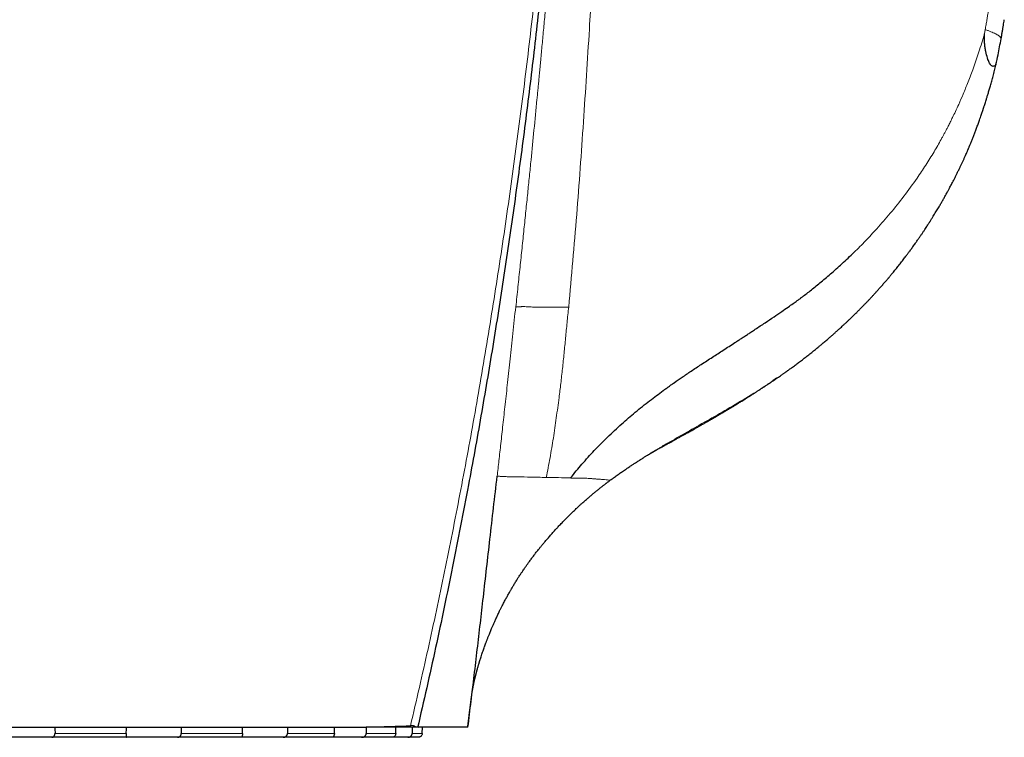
# Model space of a CAD drawing. Header units: millimetres. Extents: x 8 to 1329, y 12 to 1074.
# Tile 139 of 256: x 706 to 755, y 756 to 792. Entities that reach past the tile are written whole.
import ezdxf

# ---------------------------------------------------------------- set-up
doc = ezdxf.new("R2010")
doc.units = ezdxf.units.MM

msp = doc.modelspace()

# ---------------------------------------------------------------- linework, layer by layer
at = {"color": 252, "linetype": 'Continuous', "lineweight": 0}
for p, q in [((754.247, 791.238), (754.209, 791.022)), ((708.031, 756.288), (711.574, 756.288)), ((714.306, 756.288), (717.349, 756.288)), ((719.579, 756.288), (721.914, 756.288)), ((723.491, 756.288), (724.959, 756.288)), ((725.692, 756.666), (725.692, 756.592)), ((725.775, 756.288), (726.276, 756.288))]:
    msp.add_line(p, q, dxfattribs=at)
at = {"color": 7, "linetype": 'Continuous', "lineweight": 30}
for p, q in [((743.876, 773.924), (743.688, 773.793)), ((735.596, 768.85), (735.596, 768.849)), ((723.472, 756.592), (723.49, 756.592)), ((726.051, 756.592), (725.994, 756.592)), ((726.276, 756.288), (726.281, 756.592)), ((707.871, 756.092), (705.043, 756.092)), ((711.576, 756.092), (707.871, 756.092)), ((714.11, 756.092), (711.576, 756.092)), ((717.292, 756.092), (714.11, 756.092)), ((719.362, 756.092), (717.292, 756.092)), ((721.803, 756.092), (719.362, 756.092)), ((723.266, 756.092), (721.803, 756.092)), ((724.801, 756.092), (723.266, 756.092)), ((725.559, 756.092), (724.801, 756.092)), ((726.082, 756.092), (725.559, 756.092))]:
    msp.add_line(p, q, dxfattribs=at)
at = {"color": 7, "linetype": 'Continuous', "lineweight": 30, "flags": 128}
for points in [[(708.029, 756.592), (708.03, 756.514), (708.031, 756.288)], [(711.574, 756.288), (711.578, 756.514), (711.579, 756.592)], [(714.306, 756.592), (714.306, 756.514), (714.306, 756.288)], [(717.349, 756.288), (717.353, 756.514), (717.355, 756.592)], [(719.581, 756.592), (719.58, 756.514), (719.579, 756.288)], [(721.914, 756.288), (721.919, 756.514), (721.92, 756.592)], [(723.494, 756.59), (723.494, 756.514), (723.491, 756.288)], [(724.959, 756.288), (724.963, 756.514), (724.965, 756.592)], [(725.78, 756.592), (725.779, 756.514), (725.775, 756.288)]]:
    msp.add_lwpolyline(points, dxfattribs=at)
at = {"color": 252, "linetype": 'Continuous', "lineweight": 0}
for points, knots in [([(725.692, 756.666), (725.84, 757.3), (726.136, 758.566), (726.566, 760.476), (726.984, 762.393), (727.388, 764.32), (727.776, 766.242), (728.15, 768.159), (728.51, 770.071), (728.858, 771.989), (729.196, 773.927), (729.526, 775.886), (729.846, 777.867), (730.154, 779.853), (730.45, 781.842), (730.732, 783.828), (731.002, 785.811), (731.259, 787.791), (731.504, 789.77), (731.738, 791.752), (731.96, 793.739), (732.17, 795.73), (732.37, 797.724), (732.558, 799.721), (732.74, 801.788), (732.915, 803.925), (733.082, 806.132), (733.235, 808.344), (733.375, 810.561), (733.457, 812.041), (733.498, 812.781)], [0, 0, 0, 0, 0.035309, 0.070641, 0.105986, 0.141337, 0.176688, 0.211402, 0.246105, 0.280802, 0.315516, 0.35098, 0.386504, 0.422049, 0.457536, 0.492888, 0.528052, 0.563073, 0.598016, 0.632946, 0.667893, 0.702851, 0.737807, 0.772752, 0.807688, 0.846115, 0.88455, 0.923003, 0.961483, 1, 1, 1, 1]), ([(730.926, 777.469), (730.961, 777.801), (731.031, 778.457), (731.134, 779.432), (731.234, 780.385), (731.33, 781.316), (731.424, 782.224), (731.513, 783.099), (731.599, 783.946), (731.704, 784.991), (731.83, 786.264), (731.936, 787.352), (732.003, 788.04), (732.029, 788.313), (732.055, 788.587), (732.078, 788.826), (732.114, 789.206), (732.165, 789.75), (732.236, 790.51), (732.311, 791.326), (732.39, 792.191), (732.471, 793.105), (732.54, 793.895), (732.596, 794.547), (732.639, 795.051), (732.682, 795.566), (732.725, 796.093), (732.769, 796.632), (732.814, 797.183), (732.858, 797.746), (732.908, 798.373), (732.959, 799.044), (733.011, 799.736), (733.058, 800.376), (733.101, 800.965), (733.135, 801.442), (733.162, 801.817), (733.177, 802.042), (733.188, 802.194), (733.194, 802.277), (733.199, 802.359), (733.205, 802.445), (733.222, 802.681), (733.248, 803.063), (733.289, 803.676), (733.335, 804.357), (733.383, 805.096), (733.427, 805.791), (733.471, 806.48), (733.518, 807.237), (733.568, 808.056), (733.618, 808.903), (733.665, 809.721), (733.709, 810.514), (733.748, 811.29), (733.775, 811.838), (733.787, 812.123), (733.789, 812.161)], [0, 0, 0, 0, 0.028532, 0.056447, 0.083756, 0.110448, 0.136476, 0.161799, 0.185689, 0.20928, 0.251636, 0.295163, 0.302953, 0.310783, 0.318652, 0.326522, 0.331393, 0.351352, 0.373353, 0.396761, 0.421579, 0.447807, 0.475448, 0.489539, 0.50397, 0.518742, 0.533855, 0.549309, 0.565104, 0.581239, 0.597715, 0.619029, 0.638858, 0.657202, 0.674059, 0.689429, 0.698156, 0.706318, 0.708767, 0.71116, 0.713497, 0.715778, 0.718549, 0.733838, 0.74856, 0.771254, 0.792458, 0.812175, 0.831191, 0.852065, 0.877798, 0.902552, 0.926353, 0.950045, 0.973413, 0.996474, 1, 1, 1, 1]), ([(735.386, 805.092), (735.319, 803.941), (735.186, 801.64), (734.986, 798.186), (734.787, 794.73), (734.561, 790.884), (734.289, 786.653), (733.964, 782.045), (733.691, 778.988), (733.555, 777.459)], [0, 0, 0, 0, 0.12494, 0.249798, 0.374729, 0.499755, 0.666519, 0.833247, 1, 1, 1, 1]), ([(754.522, 792.906), (754.509, 792.828), (754.479, 792.653), (754.44, 792.41), (754.401, 792.17), (754.366, 791.951), (754.328, 791.718), (754.289, 791.479), (754.261, 791.318), (754.247, 791.238)], [0, 0, 0, 0, 0.139586, 0.316852, 0.436664, 0.570144, 0.710091, 0.855274, 1, 1, 1, 1]), ([(748.855, 781.35), (749.082, 781.604), (749.544, 782.123), (750.215, 782.964), (750.798, 783.763), (751.295, 784.506), (751.693, 785.147), (751.957, 785.604), (752.098, 785.858), (752.137, 785.929), (752.176, 786), (752.214, 786.071), (752.253, 786.143), (752.291, 786.215), (752.323, 786.276), (752.364, 786.354), (752.424, 786.472), (752.516, 786.654), (752.634, 786.895), (752.775, 787.189), (752.952, 787.574), (753.164, 788.062), (753.409, 788.664), (753.671, 789.362), (753.945, 790.155), (754.118, 790.723), (754.209, 791.022)], [0, 0, 0, 0, 0.096269, 0.196053, 0.299122, 0.368873, 0.439935, 0.503522, 0.510721, 0.517932, 0.525155, 0.532391, 0.539639, 0.546899, 0.554172, 0.558192, 0.570226, 0.589457, 0.612585, 0.64138, 0.67583, 0.724616, 0.781496, 0.846417, 0.919294, 1, 1, 1, 1]), ([(755.033, 790.775), (755.034, 790.785), (755.036, 790.807), (755.016, 790.846), (754.978, 790.889), (754.921, 790.935), (754.846, 790.983), (754.754, 791.033), (754.647, 791.084), (754.525, 791.135), (754.393, 791.186), (754.295, 791.221), (754.247, 791.238)], [0, 0, 0, 0, 0.086714, 0.1912, 0.295686, 0.39983, 0.503299, 0.605771, 0.706943, 0.806534, 0.904294, 1, 1, 1, 1]), ([(748.856, 781.349), (748.765, 781.248), (748.583, 781.045), (748.305, 780.749), (748.024, 780.46), (747.833, 780.272), (747.738, 780.179)], [0, 0, 0, 0, 0.2504492, 0.5005999, 0.7504514, 1, 1, 1, 1]), ([(730.919, 777.47), (730.872, 777.026), (730.782, 776.165), (730.647, 774.914), (730.519, 773.742), (730.399, 772.651), (730.286, 771.64), (730.183, 770.708), (730.088, 769.856), (730.028, 769.315), (729.999, 769.057)], [0, 0, 0, 0, 0.158105, 0.306686, 0.445781, 0.575425, 0.695656, 0.806478, 0.907911, 1, 1, 1, 1]), ([(730.926, 777.469), (730.933, 777.469), (730.948, 777.47), (730.971, 777.473), (730.996, 777.475), (731.023, 777.475), (731.053, 777.473), (731.087, 777.472), (731.124, 777.47), (731.166, 777.475), (731.218, 777.482), (731.287, 777.485), (731.378, 777.482), (731.494, 777.472), (731.652, 777.464), (731.846, 777.457), (732.06, 777.451), (732.26, 777.454), (732.459, 777.46), (732.675, 777.452), (732.931, 777.444), (733.229, 777.453), (733.443, 777.457), (733.555, 777.459)], [0, 0, 0, 0, 0.0436024, 0.0851189, 0.1246796, 0.1623675, 0.1982258, 0.2322617, 0.2644464, 0.2922295, 0.326477, 0.3672228, 0.4144197, 0.4678893, 0.5272745, 0.6008947, 0.6642944, 0.7177663, 0.7617074, 0.8128987, 0.8694925, 0.9316305, 1, 1, 1, 1]), ([(733.551, 777.46), (733.524, 777.202), (733.471, 776.69), (733.398, 775.925), (733.323, 775.164), (733.246, 774.41), (733.162, 773.676), (733.06, 772.859), (732.938, 771.954), (732.793, 770.955), (732.63, 769.967), (732.5, 769.321), (732.435, 768.997)], [0, 0, 0, 0, 0.089941, 0.179118, 0.267536, 0.356873, 0.443556, 0.525897, 0.644882, 0.763893, 0.88184, 1, 1, 1, 1]), ([(743.688, 773.793), (743.65, 773.766), (743.254, 773.488), (742.502, 773.024), (741.448, 772.395), (740.427, 771.816), (739.438, 771.26), (738.784, 770.884), (738.464, 770.699)], [0, 0, 0, 0, 0.0225585, 0.2368549, 0.4394672, 0.6336756, 0.8204426, 1, 1, 1, 1]), ([(738.464, 770.699), (738.463, 770.699), (738.46, 770.697), (738.452, 770.692), (738.415, 770.671), (738.359, 770.638), (738.286, 770.595), (738.221, 770.557), (738.156, 770.518), (738.091, 770.48), (738.027, 770.441), (737.919, 770.377), (737.822, 770.319), (737.734, 770.265), (737.701, 770.245), (737.667, 770.225), (737.639, 770.207), (737.621, 770.197), (737.616, 770.193)], [0, 0, 0, 0, 0.00305, 0.012743, 0.028577, 0.135209, 0.21318, 0.290666, 0.367203, 0.445134, 0.523014, 0.593578, 0.824347, 0.862454, 0.901061, 0.940168, 0.979774, 1, 1, 1, 1]), ([(737.766, 770.283), (737.838, 770.324), (738.073, 770.456), (738.304, 770.6), (738.464, 770.699)], [0, 0, 0, 0, 0.30617, 1, 1, 1, 1]), ([(729.999, 769.057), (730.015, 769.057), (730.046, 769.055), (730.107, 769.053), (730.179, 769.051), (730.261, 769.047), (730.349, 769.043), (730.441, 769.037), (730.53, 769.032), (730.71, 769.026), (731.048, 769.024), (731.65, 769.017), (732.169, 769.004), (732.435, 768.997)], [0, 0, 0, 0, 0.087402, 0.167475, 0.240309, 0.305992, 0.364595, 0.416153, 0.460656, 0.498067, 0.656858, 0.824166, 1, 1, 1, 1]), ([(732.435, 768.997), (732.638, 768.994), (733.043, 768.987), (733.446, 768.981), (733.647, 768.978)], [0, 0, 0, 0, 0.501433, 1, 1, 1, 1]), ([(733.648, 768.977), (733.649, 768.977), (733.649, 768.975), (733.653, 768.973), (733.663, 768.969), (733.702, 768.965), (733.788, 768.964), (733.933, 768.966), (734.104, 768.967), (734.287, 768.963), (734.472, 768.955), (734.623, 768.945), (734.739, 768.936), (734.819, 768.93), (734.898, 768.923), (734.978, 768.917), (735.056, 768.911), (735.187, 768.904), (735.342, 768.892), (735.483, 768.875), (735.566, 768.862), (735.603, 768.854), (735.598, 768.85), (735.596, 768.85)], [0, 0, 0, 0, 0.00055, 0.001781, 0.003548, 0.011, 0.038117, 0.0817, 0.141917, 0.197854, 0.263148, 0.337602, 0.369295, 0.402345, 0.436741, 0.472473, 0.509531, 0.547905, 0.6674, 0.776114, 0.874146, 0.961681, 1, 1, 1, 1]), ([(723.49, 756.592), (723.532, 756.594), (723.617, 756.596), (723.743, 756.6), (723.867, 756.603), (723.989, 756.607), (724.116, 756.611), (724.25, 756.616), (724.39, 756.62), (724.525, 756.625), (724.648, 756.629), (724.754, 756.632), (724.845, 756.635), (724.931, 756.638), (725.029, 756.641), (725.147, 756.644), (725.279, 756.648), (725.415, 756.653), (725.553, 756.658), (725.646, 756.663), (725.692, 756.666)], [0, 0, 0, 0, 0.0551766, 0.1097986, 0.1638613, 0.2173604, 0.2702918, 0.3322792, 0.395547, 0.4582823, 0.5138542, 0.5623239, 0.6037272, 0.6380658, 0.6805929, 0.7400139, 0.801987, 0.8665826, 0.9330533, 1, 1, 1, 1]), ([(725.692, 756.666), (725.7, 756.668), (725.713, 756.671), (725.731, 756.676), (725.745, 756.679), (725.758, 756.681), (725.774, 756.681), (725.794, 756.679), (725.816, 756.675), (725.851, 756.665), (725.896, 756.646), (725.948, 756.62), (725.979, 756.601), (725.994, 756.592)], [0, 0, 0, 0, 0.069148, 0.123645, 0.164731, 0.193033, 0.245969, 0.305248, 0.372346, 0.449537, 0.633846, 0.822252, 1, 1, 1, 1])]:
    msp.add_open_spline(points, degree=3, knots=knots, dxfattribs=at)
at = {"color": 7, "linetype": 'Continuous', "lineweight": 30}
for points, knots in [([(733.713, 812.782), (733.673, 812.015), (733.593, 810.483), (733.453, 808.189), (733.3, 805.901), (733.132, 803.616), (732.949, 801.336), (732.751, 799.06), (732.554, 796.951), (732.36, 795.006), (732.174, 793.227), (731.978, 791.45), (731.773, 789.676), (731.558, 787.906), (731.334, 786.136), (731.1, 784.364), (730.856, 782.588), (730.601, 780.81), (730.337, 779.036), (730.063, 777.267), (729.781, 775.515), (729.492, 773.777), (729.195, 772.055), (728.889, 770.337), (728.553, 768.515), (728.186, 766.592), (727.785, 764.568), (727.37, 762.552), (726.941, 760.544), (726.5, 758.545), (726.195, 757.22), (726.042, 756.557)], [0, 0, 0, 0, 0.0397468, 0.0794575, 0.1191418, 0.1588096, 0.1984707, 0.2381348, 0.2778114, 0.3089955, 0.3401852, 0.371378, 0.402572, 0.4337727, 0.4649966, 0.4963331, 0.5278322, 0.5594951, 0.5911388, 0.6227177, 0.6542871, 0.6853064, 0.7163348, 0.7473669, 0.7783977, 0.8153347, 0.8522697, 0.8892059, 0.9261456, 0.9630864, 1, 1, 1, 1]), ([(755.034, 790.775), (755.044, 790.831), (755.064, 790.944), (755.093, 791.115), (755.121, 791.281), (755.147, 791.441), (755.172, 791.59), (755.187, 791.686), (755.195, 791.731)], [0, 0, 0, 0, 0.181099, 0.362913, 0.536029, 0.7013, 0.858992, 1, 1, 1, 1]), ([(754.78, 789.509), (754.778, 789.502), (754.774, 789.485), (754.735, 789.445), (754.674, 789.414), (754.613, 789.411), (754.566, 789.433), (754.512, 789.482), (754.456, 789.574), (754.401, 789.704), (754.341, 789.877), (754.284, 790.098), (754.24, 790.35), (754.205, 790.641), (754.209, 790.869), (754.212, 791.022)], [0, 0, 0, 0, 0.060419, 0.159771, 0.256669, 0.327348, 0.361407, 0.404332, 0.490951, 0.536334, 0.592156, 0.710957, 0.778681, 0.852295, 1, 1, 1, 1]), ([(754.78, 789.51), (754.815, 789.668), (754.908, 790.088), (754.986, 790.511), (755.034, 790.775)], [0, 0, 0, 0, 0.37839, 1, 1, 1, 1]), ([(743.689, 773.79), (743.716, 773.809), (743.776, 773.849), (743.869, 773.913), (743.969, 773.981), (744.06, 774.044), (744.137, 774.098), (744.199, 774.141), (744.252, 774.179), (744.297, 774.21), (744.335, 774.237), (744.378, 774.268), (744.434, 774.307), (744.506, 774.359), (744.588, 774.418), (744.675, 774.482), (744.764, 774.547), (744.85, 774.611), (744.934, 774.673), (745.02, 774.738), (745.114, 774.809), (745.209, 774.882), (745.302, 774.953), (745.393, 775.024), (745.484, 775.095), (745.579, 775.17), (745.674, 775.246), (745.766, 775.32), (745.848, 775.386), (745.916, 775.442), (745.975, 775.49), (746.031, 775.537), (746.093, 775.588), (746.163, 775.647), (746.24, 775.712), (746.322, 775.781), (746.419, 775.864), (746.531, 775.96), (746.657, 776.071), (746.783, 776.182), (746.899, 776.286), (747.003, 776.381), (747.099, 776.468), (747.195, 776.557), (747.296, 776.651), (747.399, 776.748), (747.501, 776.845), (747.594, 776.935), (747.683, 777.021), (747.771, 777.107), (747.87, 777.205), (747.98, 777.314), (748.101, 777.437), (748.224, 777.563), (748.343, 777.685), (748.453, 777.801), (748.552, 777.907), (748.645, 778.007), (748.738, 778.106), (748.835, 778.213), (748.921, 778.308), (748.995, 778.392), (749.056, 778.46), (749.12, 778.532), (749.183, 778.605), (749.244, 778.674), (749.299, 778.739), (749.347, 778.795), (749.388, 778.842), (749.42, 778.88), (749.451, 778.917), (749.487, 778.959), (749.53, 779.011), (749.585, 779.076), (749.649, 779.154), (749.721, 779.242), (749.794, 779.332), (749.867, 779.422), (749.941, 779.514), (750.016, 779.609), (750.092, 779.707), (750.166, 779.803), (750.236, 779.894), (750.3, 779.977), (750.354, 780.05), (750.4, 780.11), (750.437, 780.161), (750.473, 780.209), (750.514, 780.264), (750.565, 780.334), (750.624, 780.414), (750.685, 780.5), (750.746, 780.584), (750.819, 780.688), (750.903, 780.808), (750.997, 780.943), (751.084, 781.071), (751.166, 781.193), (751.242, 781.306), (751.309, 781.408), (751.367, 781.497), (751.413, 781.567), (751.447, 781.621), (751.473, 781.66), (751.495, 781.695), (751.518, 781.731), (751.547, 781.778), (751.587, 781.841), (751.639, 781.923), (751.7, 782.022), (751.766, 782.13), (751.831, 782.237), (751.893, 782.341), (751.965, 782.463), (752.046, 782.601), (752.136, 782.758), (752.225, 782.915), (752.313, 783.073), (752.395, 783.222), (752.464, 783.351), (752.52, 783.456), (752.571, 783.553), (752.625, 783.655), (752.685, 783.773), (752.752, 783.904), (752.822, 784.044), (752.893, 784.189), (752.961, 784.329), (753.025, 784.464), (753.086, 784.593), (753.147, 784.725), (753.206, 784.854), (753.259, 784.975), (753.306, 785.079), (753.341, 785.161), (753.368, 785.222), (753.386, 785.266), (753.403, 785.305), (753.421, 785.347), (753.443, 785.399), (753.469, 785.461), (753.509, 785.557), (753.562, 785.687), (753.628, 785.851), (753.696, 786.024), (753.765, 786.206), (753.837, 786.397), (753.91, 786.596), (753.974, 786.776), (754.026, 786.927), (754.065, 787.04), (754.096, 787.134), (754.12, 787.205), (754.137, 787.255), (754.147, 787.288), (754.155, 787.311), (754.164, 787.338), (754.177, 787.378), (754.197, 787.439), (754.223, 787.522), (754.256, 787.625), (754.295, 787.75), (754.34, 787.895), (754.39, 788.062), (754.445, 788.249), (754.505, 788.458), (754.569, 788.687), (754.637, 788.938), (754.706, 789.204), (754.755, 789.396), (754.779, 789.499), (754.782, 789.509)], [0, 0, 0, 0, 0.005295, 0.01152, 0.018421, 0.025239, 0.029958, 0.034114, 0.037704, 0.040728, 0.043184, 0.045333, 0.049313, 0.054149, 0.059543, 0.065435, 0.071584, 0.077294, 0.082519, 0.088406, 0.094693, 0.10128, 0.107553, 0.11343, 0.119596, 0.126012, 0.132773, 0.139012, 0.144648, 0.149453, 0.153005, 0.156685, 0.160937, 0.165762, 0.171149, 0.176848, 0.182755, 0.191218, 0.200047, 0.209127, 0.217617, 0.224524, 0.231198, 0.237991, 0.245049, 0.252673, 0.260184, 0.266939, 0.272944, 0.279519, 0.286109, 0.294507, 0.303578, 0.312833, 0.321848, 0.330013, 0.337517, 0.34424, 0.351149, 0.358432, 0.366445, 0.370936, 0.375631, 0.380528, 0.385627, 0.390484, 0.394716, 0.39862, 0.40178, 0.404196, 0.406343, 0.409141, 0.412613, 0.41676, 0.422099, 0.428069, 0.434017, 0.439887, 0.445677, 0.452046, 0.458317, 0.464489, 0.470487, 0.475819, 0.480399, 0.484229, 0.487346, 0.489897, 0.493364, 0.497745, 0.503015, 0.508439, 0.513687, 0.518759, 0.5276, 0.535849, 0.543507, 0.551058, 0.557928, 0.564042, 0.569366, 0.5739, 0.576654, 0.579005, 0.580954, 0.582779, 0.585501, 0.589213, 0.593916, 0.600178, 0.606616, 0.612871, 0.618941, 0.624827, 0.633992, 0.642887, 0.651869, 0.660941, 0.669826, 0.677122, 0.682778, 0.687606, 0.693323, 0.69993, 0.707357, 0.71512, 0.723122, 0.731365, 0.738218, 0.745227, 0.752394, 0.75968, 0.766288, 0.7719, 0.776516, 0.779444, 0.781759, 0.783556, 0.785717, 0.78845, 0.791757, 0.795635, 0.803764, 0.812463, 0.821598, 0.831164, 0.841153, 0.851557, 0.862323, 0.869173, 0.875003, 0.87982, 0.88363, 0.885921, 0.887594, 0.888651, 0.889577, 0.891655, 0.894813, 0.89905, 0.90436, 0.910737, 0.918175, 0.926666, 0.936202, 0.946775, 0.958382, 0.971016, 0.984678, 0.9985, 1, 1, 1, 1]), ([(733.647, 768.978), (733.834, 769.207), (734.219, 769.675), (734.832, 770.347), (735.491, 771.016), (736.171, 771.649), (736.87, 772.25), (737.556, 772.798), (738.045, 773.164), (738.32, 773.365), (738.398, 773.421), (738.476, 773.477), (738.555, 773.534), (738.634, 773.59), (738.714, 773.646), (738.898, 773.776), (739.205, 773.988), (739.652, 774.289), (740.154, 774.621), (740.686, 774.967), (741.245, 775.328), (741.672, 775.604), (741.974, 775.801), (742.137, 775.907), (742.304, 776.015), (742.473, 776.126), (742.646, 776.24), (742.928, 776.425), (743.298, 776.671), (743.736, 776.965), (744.114, 777.224), (744.431, 777.444), (744.688, 777.624), (744.883, 777.763), (745.009, 777.853), (745.074, 777.901), (745.097, 777.918), (745.105, 777.923), (745.108, 777.925), (745.109, 777.926), (745.109, 777.927), (745.109, 777.927), (745.11, 777.927), (745.11, 777.927), (745.11, 777.927), (745.257, 778.038), (745.566, 778.276), (746.051, 778.668), (746.579, 779.116), (747.148, 779.621), (747.535, 779.988), (747.736, 780.179)], [0, 0, 0, 0, 0.04435, 0.090886, 0.139884, 0.191625, 0.239649, 0.290206, 0.336958, 0.342345, 0.34776, 0.353204, 0.358677, 0.364179, 0.369711, 0.375273, 0.402557, 0.433405, 0.467909, 0.506172, 0.543046, 0.582997, 0.593977, 0.605172, 0.616585, 0.628216, 0.640066, 0.652136, 0.686271, 0.716412, 0.742487, 0.76444, 0.782222, 0.795791, 0.805114, 0.808471, 0.809523, 0.809904, 0.810055, 0.810119, 0.810146, 0.810158, 0.810163, 0.810166, 0.810167, 0.810168, 0.841106, 0.875548, 0.91354, 0.955054, 1, 1, 1, 1]), ([(737.767, 770.281), (737.767, 770.281), (737.77, 770.283), (737.777, 770.287), (737.789, 770.294), (737.802, 770.301), (737.818, 770.31), (737.832, 770.318), (737.849, 770.328), (737.87, 770.34), (737.891, 770.351), (737.91, 770.362), (737.935, 770.376), (737.969, 770.395), (738.007, 770.417), (738.049, 770.44), (738.094, 770.465), (738.142, 770.492), (738.207, 770.528), (738.282, 770.57), (738.365, 770.615), (738.446, 770.66), (738.528, 770.706), (738.624, 770.758), (738.721, 770.812), (738.837, 770.875), (738.962, 770.945), (739.101, 771.021), (739.237, 771.096), (739.351, 771.16), (739.449, 771.214), (739.533, 771.26), (739.62, 771.309), (739.71, 771.359), (739.789, 771.404), (739.861, 771.444), (739.926, 771.481), (739.994, 771.519), (740.064, 771.559), (740.137, 771.6), (740.208, 771.641), (740.282, 771.683), (740.362, 771.729), (740.455, 771.781), (740.548, 771.835), (740.622, 771.878), (740.676, 771.909), (740.717, 771.933), (740.759, 771.957), (740.798, 771.98), (740.829, 771.998), (740.859, 772.016), (740.894, 772.036), (740.935, 772.06), (740.976, 772.084), (741.014, 772.106), (741.05, 772.127), (741.083, 772.147), (741.116, 772.166), (741.153, 772.188), (741.197, 772.214), (741.244, 772.242), (741.286, 772.267), (741.33, 772.293), (741.38, 772.323), (741.433, 772.355), (741.481, 772.383), (741.525, 772.41), (741.576, 772.441), (741.63, 772.473), (741.679, 772.502), (741.716, 772.525), (741.751, 772.546), (741.788, 772.569), (741.83, 772.595), (741.887, 772.629), (741.951, 772.669), (742.028, 772.716), (742.109, 772.766), (742.189, 772.815), (742.263, 772.862), (742.339, 772.909), (742.415, 772.957), (742.487, 773.002), (742.544, 773.038), (742.597, 773.072), (742.657, 773.11), (742.723, 773.152), (742.792, 773.196), (742.856, 773.237), (742.915, 773.275), (742.976, 773.315), (743.045, 773.359), (743.12, 773.409), (743.194, 773.457), (743.262, 773.502), (743.322, 773.541), (743.379, 773.579), (743.439, 773.619), (743.503, 773.662), (743.573, 773.708), (743.641, 773.755), (743.704, 773.797), (743.76, 773.835), (743.816, 773.873), (743.856, 773.9), (743.879, 773.916), (743.881, 773.917)], [0, 0, 0, 0, 0.000174, 0.004189, 0.0082, 0.01535, 0.021188, 0.026345, 0.032518, 0.040466, 0.047764, 0.053873, 0.05975, 0.073056, 0.083345, 0.096208, 0.106464, 0.118969, 0.133214, 0.153357, 0.171289, 0.186529, 0.203825, 0.220742, 0.240758, 0.257843, 0.281016, 0.304774, 0.326997, 0.347681, 0.360306, 0.37334, 0.386816, 0.400909, 0.413998, 0.422914, 0.433011, 0.443185, 0.453059, 0.463895, 0.475197, 0.484537, 0.496217, 0.510209, 0.524546, 0.536854, 0.541929, 0.547897, 0.554534, 0.560149, 0.564393, 0.56811, 0.573091, 0.579428, 0.58549, 0.590875, 0.59559, 0.600782, 0.605093, 0.609719, 0.616555, 0.623997, 0.629502, 0.63454, 0.642726, 0.650801, 0.657341, 0.663098, 0.66969, 0.679191, 0.685816, 0.690589, 0.695218, 0.700381, 0.706371, 0.713317, 0.724613, 0.733823, 0.745958, 0.759013, 0.76781, 0.777754, 0.791039, 0.800588, 0.808365, 0.815388, 0.823252, 0.833703, 0.843959, 0.852825, 0.861017, 0.86918, 0.879014, 0.890425, 0.901654, 0.910992, 0.919334, 0.927567, 0.935772, 0.945104, 0.955416, 0.965746, 0.974926, 0.982606, 0.990223, 0.99912, 1, 1, 1, 1]), ([(735.598, 768.846), (735.645, 768.882), (735.75, 768.959), (735.918, 769.08), (736.065, 769.184), (736.183, 769.266), (736.275, 769.329), (736.375, 769.397), (736.481, 769.469), (736.58, 769.535), (736.664, 769.591), (736.736, 769.638), (736.804, 769.682), (736.877, 769.729), (736.953, 769.778), (737.032, 769.829), (737.11, 769.879), (737.181, 769.924), (737.238, 769.959), (737.286, 769.989), (737.33, 770.017), (737.381, 770.049), (737.442, 770.087), (737.521, 770.135), (737.58, 770.171), (737.613, 770.192), (737.616, 770.193)], [0, 0, 0, 0, 0.0743314, 0.163338, 0.2579287, 0.2993846, 0.3431854, 0.396061, 0.4510498, 0.5026063, 0.5434326, 0.5763124, 0.6110589, 0.6455421, 0.6820174, 0.7217217, 0.7612258, 0.7965306, 0.8273318, 0.8460188, 0.8652229, 0.8889671, 0.9173048, 0.9501082, 0.9964439, 1, 1, 1, 1]), ([(737.616, 770.193), (737.61, 770.19), (737.598, 770.183), (737.586, 770.175), (737.579, 770.171)], [0, 0, 0, 0, 0.434659, 1, 1, 1, 1]), ([(737.616, 770.193), (737.616, 770.193), (737.62, 770.196), (737.626, 770.199), (737.636, 770.205), (737.646, 770.211), (737.656, 770.217), (737.668, 770.224), (737.678, 770.23), (737.686, 770.235), (737.697, 770.241), (737.709, 770.248), (737.722, 770.255), (737.733, 770.262), (737.741, 770.267), (737.749, 770.271), (737.758, 770.276), (737.765, 770.28), (737.767, 770.281)], [0, 0, 0, 0, 0.0219945, 0.1187779, 0.2149964, 0.2883975, 0.3751919, 0.4550706, 0.5201352, 0.5769779, 0.6391637, 0.712094, 0.7850126, 0.848696, 0.8791148, 0.9116972, 0.9613117, 1, 1, 1, 1]), ([(728.547, 756.594), (728.6, 757.022), (728.705, 757.88), (728.86, 759.168), (729.013, 760.459), (729.164, 761.754), (729.371, 763.57), (729.646, 766.002), (729.878, 768.015), (729.999, 769.058)], [0, 0, 0, 0, 0.103631, 0.207566, 0.311732, 0.416132, 0.520777, 0.751958, 1, 1, 1, 1]), ([(728.757, 758.338), (728.757, 758.341), (728.759, 758.35), (728.762, 758.369), (728.768, 758.397), (728.773, 758.428), (728.78, 758.463), (728.786, 758.494), (728.791, 758.524), (728.797, 758.553), (728.803, 758.584), (728.811, 758.621), (728.818, 758.659), (728.828, 758.707), (728.841, 758.765), (728.854, 758.827), (728.867, 758.886), (728.881, 758.946), (728.894, 759.002), (728.906, 759.054), (728.918, 759.101), (728.927, 759.142), (728.937, 759.181), (728.946, 759.217), (728.954, 759.246), (728.962, 759.278), (728.971, 759.315), (728.981, 759.354), (728.99, 759.387), (728.997, 759.414), (729.004, 759.437), (729.011, 759.464), (729.022, 759.504), (729.035, 759.551), (729.048, 759.598), (729.062, 759.645), (729.076, 759.695), (729.09, 759.742), (729.102, 759.781), (729.112, 759.813), (729.129, 759.87), (729.152, 759.945), (729.183, 760.043), (729.219, 760.153), (729.257, 760.267), (729.295, 760.379), (729.333, 760.488), (729.366, 760.578), (729.391, 760.649), (729.409, 760.698), (729.427, 760.746), (729.445, 760.795), (729.465, 760.847), (729.485, 760.9), (729.506, 760.954), (729.529, 761.012), (729.554, 761.078), (729.582, 761.148), (729.613, 761.225), (729.648, 761.309), (729.685, 761.399), (729.721, 761.485), (729.755, 761.564), (729.785, 761.635), (729.815, 761.703), (729.846, 761.774), (729.881, 761.851), (729.918, 761.934), (729.957, 762.018), (729.997, 762.104), (730.038, 762.192), (730.08, 762.279), (730.119, 762.36), (730.154, 762.431), (730.185, 762.494), (730.217, 762.559), (730.253, 762.63), (730.295, 762.712), (730.343, 762.803), (730.392, 762.897), (730.441, 762.989), (730.487, 763.073), (730.532, 763.154), (730.583, 763.245), (730.642, 763.349), (730.708, 763.463), (730.783, 763.591), (730.869, 763.733), (730.947, 763.86), (731.008, 763.956), (731.051, 764.024), (731.1, 764.1), (731.161, 764.194), (731.23, 764.296), (731.299, 764.399), (731.359, 764.486), (731.412, 764.562), (731.457, 764.626), (731.498, 764.684), (731.538, 764.739), (731.582, 764.8), (731.632, 764.868), (731.687, 764.943), (731.744, 765.019), (731.801, 765.095), (731.857, 765.167), (731.915, 765.242), (731.978, 765.323), (732.056, 765.421), (732.143, 765.53), (732.239, 765.646), (732.331, 765.757), (732.412, 765.853), (732.481, 765.934), (732.546, 766.009), (732.614, 766.088), (732.69, 766.173), (732.77, 766.263), (732.847, 766.348), (732.914, 766.421), (732.975, 766.488), (733.036, 766.553), (733.105, 766.626), (733.183, 766.708), (733.267, 766.796), (733.352, 766.883), (733.436, 766.969), (733.52, 767.053), (733.602, 767.135), (733.681, 767.213), (733.759, 767.288), (733.842, 767.368), (733.937, 767.457), (734.042, 767.556), (734.151, 767.656), (734.255, 767.749), (734.347, 767.831), (734.427, 767.901), (734.497, 767.962), (734.564, 768.02), (734.634, 768.079), (734.697, 768.132), (734.753, 768.179), (734.801, 768.218), (734.852, 768.261), (734.909, 768.308), (734.968, 768.355), (735.023, 768.4), (735.074, 768.44), (735.124, 768.481), (735.179, 768.524), (735.236, 768.569), (735.291, 768.612), (735.342, 768.65), (735.384, 768.683), (735.415, 768.706), (735.437, 768.723), (735.457, 768.739), (735.485, 768.76), (735.523, 768.788), (735.562, 768.818), (735.588, 768.837), (735.599, 768.846)], [0, 0, 0, 0, 0.001229, 0.005388, 0.009764, 0.016211, 0.022029, 0.027555, 0.031184, 0.035382, 0.040148, 0.044722, 0.051158, 0.056613, 0.06481, 0.073495, 0.081311, 0.08799, 0.095479, 0.103027, 0.107819, 0.113083, 0.118442, 0.123082, 0.126988, 0.131005, 0.135664, 0.140367, 0.144329, 0.147291, 0.149602, 0.152765, 0.156951, 0.163811, 0.169214, 0.174226, 0.180462, 0.185523, 0.189837, 0.193599, 0.197916, 0.209188, 0.217673, 0.230463, 0.242396, 0.253622, 0.263955, 0.274476, 0.279579, 0.283988, 0.288175, 0.292713, 0.297532, 0.302366, 0.306919, 0.311933, 0.31771, 0.324103, 0.330271, 0.337738, 0.345245, 0.352752, 0.359298, 0.364727, 0.370122, 0.375805, 0.381954, 0.388633, 0.395468, 0.402049, 0.408775, 0.415877, 0.42263, 0.427745, 0.432322, 0.437221, 0.442545, 0.448759, 0.455928, 0.463699, 0.470436, 0.476732, 0.482875, 0.489014, 0.49764, 0.506787, 0.515176, 0.526962, 0.539295, 0.544183, 0.549139, 0.554916, 0.561758, 0.570853, 0.578811, 0.585625, 0.591412, 0.596477, 0.600835, 0.605031, 0.609511, 0.615142, 0.621257, 0.627343, 0.633403, 0.639395, 0.644744, 0.651649, 0.659044, 0.66859, 0.678375, 0.687981, 0.696148, 0.702645, 0.708491, 0.715327, 0.722747, 0.730678, 0.738631, 0.745105, 0.750253, 0.756239, 0.762628, 0.770102, 0.77862, 0.786841, 0.79436, 0.802716, 0.810652, 0.818036, 0.825292, 0.832825, 0.841855, 0.852402, 0.863291, 0.873354, 0.882362, 0.889811, 0.896414, 0.902463, 0.909043, 0.91612, 0.920464, 0.924781, 0.929604, 0.934999, 0.940781, 0.945897, 0.950323, 0.954792, 0.960185, 0.965695, 0.9709, 0.975689, 0.979736, 0.982858, 0.984341, 0.986121, 0.988811, 0.992411, 0.996919, 1, 1, 1, 1]), ([(728.536, 756.592), (728.544, 756.653), (728.574, 756.894), (728.627, 757.31), (728.693, 757.831), (728.756, 758.332), (728.801, 758.687), (728.825, 758.875), (728.828, 758.903)], [0, 0, 0, 0, 0.079384, 0.313767, 0.539451, 0.756348, 0.964377, 1, 1, 1, 1]), ([(669.147, 756.592), (669.146, 756.592), (669.144, 756.592), (669.158, 756.592), (669.189, 756.592), (669.239, 756.592), (669.31, 756.592), (669.403, 756.592), (669.515, 756.592), (669.643, 756.592), (669.786, 756.592), (669.939, 756.592), (670.104, 756.592), (670.281, 756.592), (670.469, 756.592), (670.665, 756.592), (670.865, 756.592), (671.07, 756.592), (671.284, 756.592), (671.517, 756.592), (671.77, 756.592), (672.046, 756.592), (672.33, 756.592), (672.64, 756.592), (672.976, 756.592), (673.316, 756.592), (673.63, 756.592), (673.887, 756.592), (674.08, 756.592), (674.2, 756.592), (674.31, 756.592), (674.403, 756.592), (674.506, 756.592), (674.643, 756.592), (674.817, 756.592), (675.022, 756.592), (675.235, 756.592), (675.452, 756.592), (675.777, 756.592), (676.21, 756.592), (676.767, 756.592), (677.339, 756.592), (677.928, 756.592), (678.525, 756.592), (679.171, 756.592), (679.867, 756.592), (680.614, 756.592), (681.373, 756.592), (682.183, 756.592), (683.047, 756.592), (683.965, 756.592), (684.896, 756.592), (685.717, 756.592), (686.423, 756.592), (687.012, 756.592), (687.605, 756.592), (688.23, 756.592), (688.887, 756.592), (689.577, 756.592), (690.27, 756.592), (690.826, 756.592), (691.255, 756.592), (691.551, 756.592), (691.851, 756.592), (692.153, 756.592), (692.679, 756.592), (693.428, 756.592), (694.402, 756.592), (695.376, 756.592), (696.257, 756.592), (697.044, 756.592), (697.737, 756.592), (698.429, 756.592), (699.121, 756.592), (699.812, 756.592), (700.547, 756.592), (701.325, 756.592), (702.146, 756.592), (702.964, 756.592), (703.694, 756.592), (704.337, 756.592), (704.945, 756.592), (705.6, 756.592), (706.301, 756.592), (707, 756.592), (707.695, 756.592), (708.386, 756.592), (709.08, 756.592), (709.774, 756.592), (710.47, 756.592), (711.16, 756.592), (711.845, 756.592), (712.524, 756.592), (713.232, 756.592), (713.967, 756.592), (714.726, 756.592), (715.476, 756.592), (716.136, 756.592), (716.709, 756.592), (717.241, 756.592), (717.807, 756.592), (718.392, 756.592), (718.954, 756.592), (719.494, 756.592), (720.026, 756.592), (720.518, 756.592), (720.971, 756.592), (721.386, 756.592), (721.796, 756.592), (722.285, 756.592), (722.847, 756.592), (723.264, 756.592), (723.472, 756.592)], [0, 0, 0, 0, 0.0031296, 0.0124183, 0.0217285, 0.0310388, 0.0415542, 0.0520699, 0.0626095, 0.0731491, 0.0831951, 0.093245, 0.1030033, 0.1127616, 0.122531, 0.1323004, 0.1414096, 0.1505188, 0.159634, 0.1687492, 0.1793199, 0.1898906, 0.2004675, 0.2110444, 0.2234441, 0.2358455, 0.2455785, 0.2553128, 0.2601865, 0.2650595, 0.2675265, 0.269999, 0.2724676, 0.2749291, 0.2786774, 0.2824286, 0.2861863, 0.289947, 0.2937033, 0.3031358, 0.3125681, 0.322414, 0.3322599, 0.3421179, 0.3519758, 0.3638117, 0.3756476, 0.3875036, 0.3993595, 0.4131583, 0.4269572, 0.4407837, 0.4546102, 0.4631318, 0.4716533, 0.4801812, 0.4887091, 0.4984414, 0.5081737, 0.5179049, 0.5276356, 0.5316233, 0.5356197, 0.5396239, 0.5436292, 0.5476244, 0.5604106, 0.573197, 0.5860088, 0.5988206, 0.6079308, 0.6170416, 0.6261517, 0.6352845, 0.6444178, 0.6535505, 0.6644604, 0.6753703, 0.686299, 0.6972278, 0.7047513, 0.7122763, 0.7218357, 0.7313959, 0.7409552, 0.750546, 0.7601377, 0.7697285, 0.7795876, 0.7894476, 0.7993066, 0.8092021, 0.8190986, 0.8289941, 0.8404378, 0.8518815, 0.8633511, 0.8748207, 0.882586, 0.8903533, 0.9001315, 0.9099137, 0.9189807, 0.9280476, 0.9371273, 0.946207, 0.9536166, 0.9610262, 0.9684427, 0.9758591, 0.9879258, 1, 1, 1, 1]), ([(707.871, 756.092), (707.881, 756.093), (707.903, 756.094), (707.933, 756.104), (707.962, 756.122), (707.986, 756.145), (708.005, 756.174), (708.018, 756.204), (708.027, 756.236), (708.03, 756.264), (708.031, 756.282), (708.031, 756.288)], [0, 0, 0, 0, 0.126671, 0.25682, 0.383616, 0.515133, 0.626546, 0.742089, 0.840658, 0.942479, 1, 1, 1, 1]), ([(711.574, 756.288), (711.574, 756.278), (711.573, 756.257), (711.572, 756.217), (711.571, 756.171), (711.57, 756.135), (711.57, 756.113), (711.571, 756.101), (711.573, 756.093), (711.575, 756.092), (711.576, 756.092)], [0, 0, 0, 0, 0.092832, 0.18843, 0.376001, 0.568444, 0.671511, 0.776997, 0.887337, 1, 1, 1, 1]), ([(714.11, 756.092), (714.123, 756.093), (714.149, 756.094), (714.185, 756.104), (714.22, 756.122), (714.249, 756.145), (714.273, 756.174), (714.289, 756.204), (714.3, 756.236), (714.305, 756.264), (714.306, 756.282), (714.306, 756.288)], [0, 0, 0, 0, 0.126671, 0.25682, 0.383616, 0.515133, 0.626546, 0.742089, 0.840658, 0.942479, 1, 1, 1, 1]), ([(717.349, 756.288), (717.348, 756.278), (717.347, 756.257), (717.343, 756.217), (717.335, 756.171), (717.324, 756.135), (717.314, 756.113), (717.306, 756.101), (717.299, 756.093), (717.294, 756.092), (717.292, 756.092)], [0, 0, 0, 0, 0.092832, 0.18843, 0.376001, 0.568444, 0.671511, 0.776997, 0.887337, 1, 1, 1, 1]), ([(719.362, 756.092), (719.375, 756.093), (719.403, 756.094), (719.444, 756.104), (719.482, 756.122), (719.515, 756.145), (719.541, 756.174), (719.56, 756.204), (719.573, 756.236), (719.578, 756.264), (719.579, 756.282), (719.579, 756.288)], [0, 0, 0, 0, 0.126671, 0.25682, 0.383616, 0.515133, 0.626546, 0.742089, 0.840658, 0.942479, 1, 1, 1, 1]), ([(721.914, 756.288), (721.913, 756.278), (721.912, 756.257), (721.906, 756.217), (721.891, 756.171), (721.87, 756.135), (721.851, 756.113), (721.835, 756.101), (721.819, 756.093), (721.808, 756.092), (721.803, 756.092)], [0, 0, 0, 0, 0.092832, 0.18843, 0.376001, 0.568444, 0.671511, 0.776997, 0.887337, 1, 1, 1, 1]), ([(723.266, 756.092), (723.28, 756.093), (723.309, 756.094), (723.35, 756.104), (723.39, 756.122), (723.423, 756.145), (723.451, 756.174), (723.471, 756.204), (723.484, 756.236), (723.49, 756.264), (723.491, 756.282), (723.491, 756.288)], [0, 0, 0, 0, 0.126671, 0.25682, 0.383616, 0.515133, 0.626546, 0.742089, 0.840658, 0.942479, 1, 1, 1, 1]), ([(725.692, 756.592), (725.557, 756.592), (725.286, 756.592), (724.867, 756.592), (724.437, 756.592), (723.98, 756.592), (723.66, 756.592), (723.49, 756.592)], [0, 0, 0, 0, 0.194532, 0.389118, 0.583896, 0.778733, 1, 1, 1, 1]), ([(724.959, 756.288), (724.958, 756.278), (724.957, 756.257), (724.948, 756.217), (724.928, 756.171), (724.899, 756.135), (724.872, 756.113), (724.849, 756.101), (724.825, 756.093), (724.809, 756.092), (724.801, 756.092)], [0, 0, 0, 0, 0.092832, 0.18843, 0.376001, 0.568444, 0.671511, 0.776997, 0.887337, 1, 1, 1, 1]), ([(725.559, 756.092), (725.572, 756.093), (725.599, 756.094), (725.638, 756.104), (725.676, 756.122), (725.709, 756.145), (725.736, 756.174), (725.755, 756.204), (725.768, 756.236), (725.774, 756.264), (725.775, 756.282), (725.775, 756.288)], [0, 0, 0, 0, 0.126671, 0.2568204, 0.3836159, 0.5151332, 0.6265463, 0.7420886, 0.8406577, 0.9424792, 1, 1, 1, 1]), ([(725.994, 756.592), (725.993, 756.592), (725.973, 756.592), (725.916, 756.592), (725.816, 756.592), (725.733, 756.592), (725.692, 756.592)], [0, 0, 0, 0, 0.017115, 0.236439, 0.620328, 1, 1, 1, 1]), ([(728.536, 756.592), (728.528, 756.592), (728.512, 756.592), (728.464, 756.592), (728.4, 756.592), (728.319, 756.592), (728.214, 756.592), (728.083, 756.592), (727.921, 756.592), (727.738, 756.592), (727.534, 756.592), (727.328, 756.592), (727.129, 756.592), (726.941, 756.592), (726.759, 756.592), (726.584, 756.592), (726.448, 756.592), (726.341, 756.592), (726.257, 756.592), (726.164, 756.592), (726.088, 756.592), (726.05, 756.592)], [0, 0, 0, 0, 0.057487, 0.118401, 0.179319, 0.240226, 0.301104, 0.375232, 0.449386, 0.523551, 0.597709, 0.671841, 0.726433, 0.781027, 0.835619, 0.876658, 0.917699, 0.938286, 0.958889, 0.979459, 1, 1, 1, 1]), ([(726.276, 756.288), (726.275, 756.278), (726.274, 756.257), (726.264, 756.217), (726.24, 756.171), (726.204, 756.135), (726.171, 756.113), (726.143, 756.101), (726.113, 756.093), (726.092, 756.092), (726.082, 756.092)], [0, 0, 0, 0, 0.092832, 0.18843, 0.376001, 0.568444, 0.671511, 0.776997, 0.887337, 1, 1, 1, 1])]:
    msp.add_open_spline(points, degree=3, knots=knots, dxfattribs=at)

doc.saveas('drawing.dxf')
